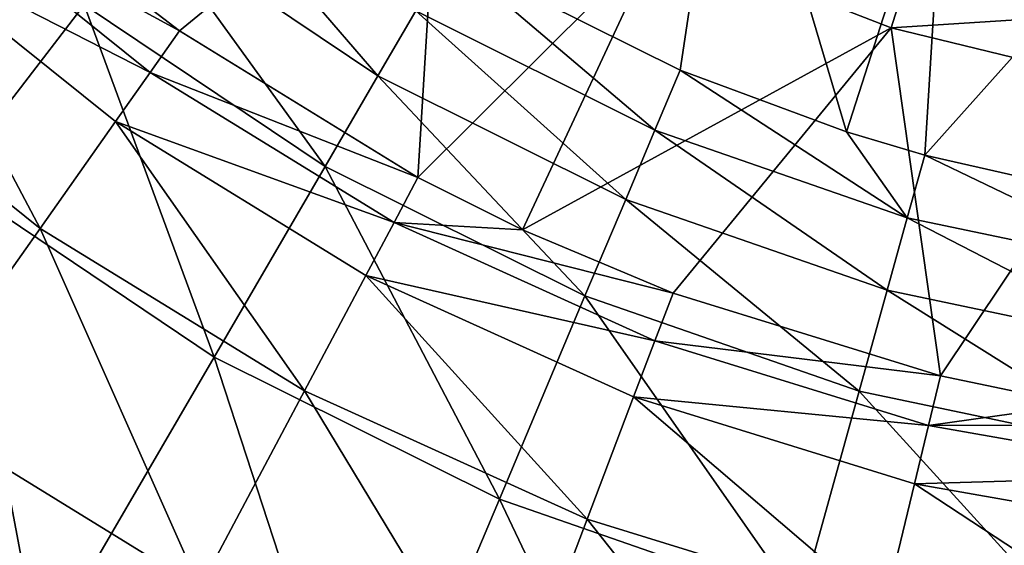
# Model space of a CAD drawing. Header units: millimetres. Extents: x 26 to 326, y -150 to 150.
# Tile 24 of 256: x 133 to 162, y -69 to -54. Entities that reach past the tile are written whole.
import ezdxf

# ---------------------------------------------------------------- set-up
doc = ezdxf.new("R2010")
doc.units = ezdxf.units.MM
doc.header["$LTSCALE"] = 25.4
doc.layers.get('0').update_dxf_attribs({"true_color": 0xff5454})

# ---------------------------------------------------------------- blocks, each defined once
blk = doc.blocks.new('Z_o_enie AMALFI_8381_8380 pm 1.STL')
at = {"color": 58, "true_color": 0x4c4c0c}
mesh = blk.add_polyface(dxfattribs=at)
corners = [(153.722, -45.457, 219.032), (152.246, -55.294, 187.032), (145.366, -51.862, 187.032)]
mesh.append_faces([[corners[k] for k in face] for face in [(0, 1, 2)]], dxfattribs={"color": 58})
mesh = blk.add_polyface(dxfattribs=at)
corners = [(153.722, -45.457, 219.032), (157.184, -57.124, 187.032), (152.246, -55.294, 187.032)]
mesh.append_faces([[corners[k] for k in face] for face in [(0, 1, 2)]], dxfattribs={"color": 58})
mesh = blk.add_polyface(dxfattribs=at)
corners = [(160.114, -48.004, 219.032), (157.184, -57.124, 187.032), (153.722, -45.457, 219.032)]
mesh.append_faces([[corners[k] for k in face] for face in [(0, 1, 2)]], dxfattribs={"color": 58})
mesh = blk.add_polyface(dxfattribs=at)
corners = [(128.064, -47.666, 175.672), (130.558, -58.541, 171.961), (123.441, -52.309, 171.961), (134.549, -53.346, 175.672)]
mesh.append_faces([[corners[k] for k in face] for face in [(0, 1, 2), (1, 0, 3)]], dxfattribs={"vtx0": -1, "color": 58})
mesh = blk.add_polyface(dxfattribs=at)
corners = [(145.113, -47.784, 220.896), (132.981, -50.743, 188.896), (137.376, -54.126, 188.896)]
mesh.append_faces([[corners[k] for k in face] for face in [(0, 1, 2)]], dxfattribs={"color": 58})
mesh = blk.add_polyface(dxfattribs=at)
corners = [(145.113, -47.784, 220.896), (137.376, -54.126, 188.896), (144.461, -58.482, 188.896)]
mesh.append_faces([[corners[k] for k in face] for face in [(0, 1, 2)]], dxfattribs={"color": 58})
mesh = blk.add_polyface(dxfattribs=at)
corners = [(145.113, -47.784, 220.896), (144.461, -58.482, 188.896), (151.61, -51.347, 220.896)]
mesh.append_faces([[corners[k] for k in face] for face in [(0, 1, 2)]], dxfattribs={"color": 58})
mesh = blk.add_polyface(dxfattribs=at)
corners = [(160.114, -48.004, 219.032), (159.508, -57.819, 187.032), (157.184, -57.124, 187.032)]
mesh.append_faces([[corners[k] for k in face] for face in [(0, 1, 2)]], dxfattribs={"color": 58})
mesh = blk.add_polyface(dxfattribs=at)
corners = [(166.795, -49.657, 219.032), (159.508, -57.819, 187.032), (160.114, -48.004, 219.032)]
mesh.append_faces([[corners[k] for k in face] for face in [(0, 1, 2)]], dxfattribs={"color": 58})
mesh = blk.add_polyface(dxfattribs=at)
corners = [(137.806, -49.108, 182.047), (143.273, -55.459, 178.384), (136.446, -50.878, 178.384), (144.395, -53.53, 182.047)]
mesh.append_faces([[corners[k] for k in face] for face in [(0, 1, 2), (1, 0, 3)]], dxfattribs={"vtx0": -1, "color": 58})
mesh = blk.add_polyface(dxfattribs=at)
corners = [(159.2, -51.862, 225.017), (151.61, -51.347, 220.896), (158.517, -54.031, 220.896), (152.57, -49.286, 225.017)]
mesh.append_faces([[corners[k] for k in face] for face in [(0, 1, 2), (1, 0, 3)]], dxfattribs={"vtx0": -1, "color": 58})
mesh = blk.add_polyface(dxfattribs=at)
corners = [(166.795, -49.657, 219.032), (165.134, -59.091, 187.032), (159.508, -57.819, 187.032)]
mesh.append_faces([[corners[k] for k in face] for face in [(0, 1, 2)]], dxfattribs={"color": 58})
mesh = blk.add_polyface(dxfattribs=at)
corners = [(136.506, -55.36, 184.993), (128.672, -51.35, 182.164), (135.477, -56.819, 182.164), (129.875, -50.032, 184.993)]
mesh.append_faces([[corners[k] for k in face] for face in [(0, 1, 2), (1, 0, 3)]], dxfattribs={"vtx0": -1, "color": 58})
mesh = blk.add_polyface(dxfattribs=at)
corners = [(137.376, -54.126, 188.896), (129.875, -50.032, 184.993), (136.506, -55.36, 184.993)]
mesh.append_faces([[corners[k] for k in face] for face in [(0, 1, 2)]], dxfattribs={"color": 58})
mesh = blk.add_polyface(dxfattribs=at)
corners = [(132.981, -50.743, 188.896), (129.875, -50.032, 184.993), (137.376, -54.126, 188.896)]
mesh.append_faces([[corners[k] for k in face] for face in [(0, 1, 2)]], dxfattribs={"color": 58})
mesh = blk.add_polyface(dxfattribs=at)
corners = [(136.446, -50.878, 178.384), (141.708, -58.15, 175.672), (134.549, -53.346, 175.672), (143.273, -55.459, 178.384)]
mesh.append_faces([[corners[k] for k in face] for face in [(0, 1, 2), (1, 0, 3)]], dxfattribs={"vtx0": -1, "color": 58})
mesh = blk.add_polyface(dxfattribs=at)
corners = [(133.241, -59.992, 179.525), (128.672, -51.35, 182.164), (126.055, -54.217, 179.525), (135.477, -56.819, 182.164)]
mesh.append_faces([[corners[k] for k in face] for face in [(0, 1, 2), (1, 0, 3)]], dxfattribs={"vtx0": -1, "color": 58})
mesh = blk.add_polyface(dxfattribs=at)
corners = [(151.61, -51.347, 220.896), (144.461, -58.482, 188.896), (147.564, -60.029, 188.896)]
mesh.append_faces([[corners[k] for k in face] for face in [(0, 1, 2)]], dxfattribs={"color": 58})
mesh = blk.add_polyface(dxfattribs=at)
corners = [(151.61, -51.347, 220.896), (147.564, -60.029, 188.896), (158.517, -54.031, 220.896)]
mesh.append_faces([[corners[k] for k in face] for face in [(0, 1, 2)]], dxfattribs={"color": 58})
mesh = blk.add_polyface(dxfattribs=at)
corners = [(145.366, -51.862, 187.032), (151.496, -57.073, 182.047), (144.395, -53.53, 182.047), (152.246, -55.294, 187.032)]
mesh.append_faces([[corners[k] for k in face] for face in [(0, 1, 2), (1, 0, 3)]], dxfattribs={"vtx0": -1, "color": 58})
mesh = blk.add_polyface(dxfattribs=at)
corners = [(166.109, -53.551, 225.017), (158.517, -54.031, 220.896), (165.715, -55.79, 220.896), (159.2, -51.862, 225.017)]
mesh.append_faces([[corners[k] for k in face] for face in [(0, 1, 2), (1, 0, 3)]], dxfattribs={"vtx0": -1, "color": 58})
mesh = blk.add_polyface(dxfattribs=at)
corners = [(134.549, -53.346, 175.672), (138.413, -63.813, 171.961), (130.558, -58.541, 171.961), (141.708, -58.15, 175.672)]
mesh.append_faces([[corners[k] for k in face] for face in [(0, 1, 2), (1, 0, 3)]], dxfattribs={"vtx0": -1, "color": 58})
mesh = blk.add_polyface(dxfattribs=at)
corners = [(144.395, -53.53, 182.047), (150.63, -59.13, 178.384), (143.273, -55.459, 178.384), (151.496, -57.073, 182.047)]
mesh.append_faces([[corners[k] for k in face] for face in [(0, 1, 2), (1, 0, 3)]], dxfattribs={"vtx0": -1, "color": 58})
mesh = blk.add_polyface(dxfattribs=at)
corners = [(158.517, -54.031, 220.896), (147.564, -60.029, 188.896), (152.036, -61.916, 188.896)]
mesh.append_faces([[corners[k] for k in face] for face in [(0, 1, 2)]], dxfattribs={"color": 58})
mesh = blk.add_polyface(dxfattribs=at)
corners = [(158.517, -54.031, 220.896), (152.036, -61.916, 188.896), (159.981, -64.374, 188.896)]
mesh.append_faces([[corners[k] for k in face] for face in [(0, 1, 2)]], dxfattribs={"color": 58})
mesh = blk.add_polyface(dxfattribs=at)
corners = [(158.517, -54.031, 220.896), (159.981, -64.374, 188.896), (165.715, -55.79, 220.896)]
mesh.append_faces([[corners[k] for k in face] for face in [(0, 1, 2)]], dxfattribs={"color": 58})
mesh = blk.add_polyface(dxfattribs=at)
corners = [(129.425, -65.403, 176.281), (126.055, -54.217, 179.525), (121.592, -59.108, 176.281), (133.241, -59.992, 179.525)]
mesh.append_faces([[corners[k] for k in face] for face in [(0, 1, 2), (1, 0, 3)]], dxfattribs={"vtx0": -1, "color": 58})
mesh = blk.add_polyface(dxfattribs=at)
corners = [(144.461, -58.482, 188.896), (136.506, -55.36, 184.993), (143.752, -59.816, 184.993), (137.376, -54.126, 188.896)]
mesh.append_faces([[corners[k] for k in face] for face in [(0, 1, 2), (1, 0, 3)]], dxfattribs={"vtx0": -1, "color": 58})
mesh = blk.add_polyface(dxfattribs=at)
corners = [(143.752, -59.816, 184.993), (135.477, -56.819, 182.164), (142.914, -61.392, 182.164), (136.506, -55.36, 184.993)]
mesh.append_faces([[corners[k] for k in face] for face in [(0, 1, 2), (1, 0, 3)]], dxfattribs={"vtx0": -1, "color": 58})
mesh = blk.add_polyface(dxfattribs=at)
corners = [(143.273, -55.459, 178.384), (149.421, -61.998, 175.672), (141.708, -58.15, 175.672), (150.63, -59.13, 178.384)]
mesh.append_faces([[corners[k] for k in face] for face in [(0, 1, 2), (1, 0, 3)]], dxfattribs={"vtx0": -1, "color": 58})
mesh = blk.add_polyface(dxfattribs=at)
corners = [(152.246, -55.294, 187.032), (158.992, -59.679, 182.047), (151.496, -57.073, 182.047)]
mesh.append_faces([[corners[k] for k in face] for face in [(0, 1, 2)]], dxfattribs={"color": 58})
mesh = blk.add_polyface(dxfattribs=at)
corners = [(157.184, -57.124, 187.032), (158.992, -59.679, 182.047), (152.246, -55.294, 187.032)]
mesh.append_faces([[corners[k] for k in face] for face in [(0, 1, 2)]], dxfattribs={"color": 58})
mesh = blk.add_polyface(dxfattribs=at)
corners = [(165.715, -55.79, 220.896), (159.981, -64.374, 188.896), (164.054, -65.224, 188.896)]
mesh.append_faces([[corners[k] for k in face] for face in [(0, 1, 2)]], dxfattribs={"color": 58})
mesh = blk.add_polyface(dxfattribs=at)
corners = [(141.093, -64.82, 179.525), (135.477, -56.819, 182.164), (133.241, -59.992, 179.525), (142.914, -61.392, 182.164)]
mesh.append_faces([[corners[k] for k in face] for face in [(0, 1, 2), (1, 0, 3)]], dxfattribs={"vtx0": -1, "color": 58})
mesh = blk.add_polyface(dxfattribs=at)
corners = [(151.496, -57.073, 182.047), (158.396, -61.829, 178.384), (150.63, -59.13, 178.384), (158.992, -59.679, 182.047)]
mesh.append_faces([[corners[k] for k in face] for face in [(0, 1, 2), (1, 0, 3)]], dxfattribs={"vtx0": -1, "color": 58})
mesh = blk.add_polyface(dxfattribs=at)
corners = [(159.508, -57.819, 187.032), (158.992, -59.679, 182.047), (157.184, -57.124, 187.032)]
mesh.append_faces([[corners[k] for k in face] for face in [(0, 1, 2)]], dxfattribs={"color": 58})
mesh = blk.add_polyface(dxfattribs=at)
corners = [(159.508, -57.819, 187.032), (166.759, -61.305, 182.047), (158.992, -59.679, 182.047)]
mesh.append_faces([[corners[k] for k in face] for face in [(0, 1, 2)]], dxfattribs={"color": 58})
mesh = blk.add_polyface(dxfattribs=at)
corners = [(165.134, -59.091, 187.032), (166.759, -61.305, 182.047), (159.508, -57.819, 187.032)]
mesh.append_faces([[corners[k] for k in face] for face in [(0, 1, 2)]], dxfattribs={"color": 58})
mesh = blk.add_polyface(dxfattribs=at)
corners = [(141.708, -58.15, 175.672), (146.878, -68.036, 171.961), (138.413, -63.813, 171.961), (149.421, -61.998, 175.672)]
mesh.append_faces([[corners[k] for k in face] for face in [(0, 1, 2), (1, 0, 3)]], dxfattribs={"vtx0": -1, "color": 58})
mesh = blk.add_polyface(dxfattribs=at)
corners = [(130.558, -58.541, 171.961), (133.238, -72.708, 167.71), (124.288, -66.702, 167.71), (138.413, -63.813, 171.961)]
mesh.append_faces([[corners[k] for k in face] for face in [(0, 1, 2), (1, 0, 3)]], dxfattribs={"vtx0": -1, "color": 58})
mesh = blk.add_polyface(dxfattribs=at)
corners = [(144.461, -58.482, 188.896), (143.752, -59.816, 184.993), (147.564, -60.029, 188.896)]
mesh.append_faces([[corners[k] for k in face] for face in [(0, 1, 2)]], dxfattribs={"color": 58})
mesh = blk.add_polyface(dxfattribs=at)
corners = [(150.63, -59.13, 178.384), (157.564, -64.829, 175.672), (149.421, -61.998, 175.672), (158.396, -61.829, 178.384)]
mesh.append_faces([[corners[k] for k in face] for face in [(0, 1, 2), (1, 0, 3)]], dxfattribs={"vtx0": -1, "color": 58})
mesh = blk.add_polyface(dxfattribs=at)
corners = [(151.5, -63.328, 184.993), (142.914, -61.392, 182.164), (150.866, -64.997, 182.164), (143.752, -59.816, 184.993)]
mesh.append_faces([[corners[k] for k in face] for face in [(0, 1, 2), (1, 0, 3)]], dxfattribs={"vtx0": -1, "color": 58})
mesh = blk.add_polyface(dxfattribs=at)
corners = [(152.036, -61.916, 188.896), (143.752, -59.816, 184.993), (151.5, -63.328, 184.993)]
mesh.append_faces([[corners[k] for k in face] for face in [(0, 1, 2)]], dxfattribs={"color": 58})
mesh = blk.add_polyface(dxfattribs=at)
corners = [(147.564, -60.029, 188.896), (143.752, -59.816, 184.993), (152.036, -61.916, 188.896)]
mesh.append_faces([[corners[k] for k in face] for face in [(0, 1, 2)]], dxfattribs={"color": 58})
mesh = blk.add_polyface(dxfattribs=at)
corners = [(158.992, -59.679, 182.047), (166.443, -63.514, 178.384), (158.396, -61.829, 178.384), (166.759, -61.305, 182.047)]
mesh.append_faces([[corners[k] for k in face] for face in [(0, 1, 2), (1, 0, 3)]], dxfattribs={"vtx0": -1, "color": 58})
mesh = blk.add_polyface(dxfattribs=at)
corners = [(137.986, -70.667, 176.281), (133.241, -59.992, 179.525), (129.425, -65.403, 176.281), (141.093, -64.82, 179.525)]
mesh.append_faces([[corners[k] for k in face] for face in [(0, 1, 2), (1, 0, 3)]], dxfattribs={"vtx0": -1, "color": 58})
mesh = blk.add_polyface(dxfattribs=at)
corners = [(149.489, -68.626, 179.525), (142.914, -61.392, 182.164), (141.093, -64.82, 179.525), (150.866, -64.997, 182.164)]
mesh.append_faces([[corners[k] for k in face] for face in [(0, 1, 2), (1, 0, 3)]], dxfattribs={"vtx0": -1, "color": 58})
mesh = blk.add_polyface(dxfattribs=at)
corners = [(159.981, -64.374, 188.896), (151.5, -63.328, 184.993), (159.626, -65.842, 184.993), (152.036, -61.916, 188.896)]
mesh.append_faces([[corners[k] for k in face] for face in [(0, 1, 2), (1, 0, 3)]], dxfattribs={"vtx0": -1, "color": 58})
mesh = blk.add_polyface(dxfattribs=at)
corners = [(158.396, -61.829, 178.384), (166.002, -66.595, 175.672), (157.564, -64.829, 175.672), (166.443, -63.514, 178.384)]
mesh.append_faces([[corners[k] for k in face] for face in [(0, 1, 2), (1, 0, 3)]], dxfattribs={"vtx0": -1, "color": 58})
mesh = blk.add_polyface(dxfattribs=at)
corners = [(149.421, -61.998, 175.672), (155.814, -71.143, 171.961), (146.878, -68.036, 171.961), (157.564, -64.829, 175.672)]
mesh.append_faces([[corners[k] for k in face] for face in [(0, 1, 2), (1, 0, 3)]], dxfattribs={"vtx0": -1, "color": 58})
mesh = blk.add_polyface(dxfattribs=at)
corners = [(159.626, -65.842, 184.993), (150.866, -64.997, 182.164), (159.207, -67.577, 182.164), (151.5, -63.328, 184.993)]
mesh.append_faces([[corners[k] for k in face] for face in [(0, 1, 2), (1, 0, 3)]], dxfattribs={"vtx0": -1, "color": 58})
mesh = blk.add_polyface(dxfattribs=at)
corners = [(138.413, -63.813, 171.961), (142.883, -77.52, 167.71), (133.238, -72.708, 167.71), (146.878, -68.036, 171.961)]
mesh.append_faces([[corners[k] for k in face] for face in [(0, 1, 2), (1, 0, 3)]], dxfattribs={"vtx0": -1, "color": 58})
mesh = blk.add_polyface(dxfattribs=at)
corners = [(159.981, -64.374, 188.896), (159.626, -65.842, 184.993), (164.054, -65.224, 188.896)]
mesh.append_faces([[corners[k] for k in face] for face in [(0, 1, 2)]], dxfattribs={"color": 58})
mesh = blk.add_polyface(dxfattribs=at)
corners = [(147.139, -74.816, 176.281), (141.093, -64.82, 179.525), (137.986, -70.667, 176.281), (149.489, -68.626, 179.525)]
mesh.append_faces([[corners[k] for k in face] for face in [(0, 1, 2), (1, 0, 3)]], dxfattribs={"vtx0": -1, "color": 58})
mesh = blk.add_polyface(dxfattribs=at)
corners = [(157.564, -64.829, 175.672), (165.073, -73.081, 171.961), (155.814, -71.143, 171.961), (166.002, -66.595, 175.672)]
mesh.append_faces([[corners[k] for k in face] for face in [(0, 1, 2), (1, 0, 3)]], dxfattribs={"vtx0": -1, "color": 58})
mesh = blk.add_polyface(dxfattribs=at)
corners = [(158.295, -71.35, 179.525), (150.866, -64.997, 182.164), (149.489, -68.626, 179.525), (159.207, -67.577, 182.164)]
mesh.append_faces([[corners[k] for k in face] for face in [(0, 1, 2), (1, 0, 3)]], dxfattribs={"vtx0": -1, "color": 58})
mesh = blk.add_polyface(dxfattribs=at)
corners = [(132.427, -81.128, 171.853), (129.425, -65.403, 176.281), (122.599, -75.085, 171.853), (137.986, -70.667, 176.281)]
mesh.append_faces([[corners[k] for k in face] for face in [(0, 1, 2), (1, 0, 3)]], dxfattribs={"vtx0": -1, "color": 58})
mesh = blk.add_polyface(dxfattribs=at)
corners = [(164.054, -65.224, 188.896), (159.626, -65.842, 184.993), (168.172, -65.816, 188.896)]
mesh.append_faces([[corners[k] for k in face] for face in [(0, 1, 2)]], dxfattribs={"color": 58})
mesh = blk.add_polyface(dxfattribs=at)
corners = [(168.004, -67.317, 184.993), (159.207, -67.577, 182.164), (167.805, -69.091, 182.164), (159.626, -65.842, 184.993)]
mesh.append_faces([[corners[k] for k in face] for face in [(0, 1, 2), (1, 0, 3)]], dxfattribs={"vtx0": -1, "color": 58})
mesh = blk.add_polyface(dxfattribs=at)
corners = [(168.172, -65.816, 188.896), (159.626, -65.842, 184.993), (168.004, -67.317, 184.993)]
mesh.append_faces([[corners[k] for k in face] for face in [(0, 1, 2)]], dxfattribs={"color": 58})
mesh = blk.add_polyface(dxfattribs=at)
corners = [(124.288, -66.702, 167.71), (127.612, -82.378, 163.668), (117.471, -75.573, 163.668), (133.238, -72.708, 167.71)]
mesh.append_faces([[corners[k] for k in face] for face in [(0, 1, 2), (1, 0, 3)]], dxfattribs={"vtx0": -1, "color": 58})
mesh = blk.add_polyface(dxfattribs=at)
corners = [(167.374, -72.948, 179.525), (159.207, -67.577, 182.164), (158.295, -71.35, 179.525), (167.805, -69.091, 182.164)]
mesh.append_faces([[corners[k] for k in face] for face in [(0, 1, 2), (1, 0, 3)]], dxfattribs={"vtx0": -1, "color": 58})
mesh = blk.add_polyface(dxfattribs=at)
corners = [(146.878, -68.036, 171.961), (153.064, -81.06, 167.71), (142.883, -77.52, 167.71), (155.814, -71.143, 171.961)]
mesh.append_faces([[corners[k] for k in face] for face in [(0, 1, 2), (1, 0, 3)]], dxfattribs={"vtx0": -1, "color": 58})
mesh = blk.add_polyface(dxfattribs=at)
corners = [(156.74, -77.785, 176.281), (149.489, -68.626, 179.525), (147.139, -74.816, 176.281), (158.295, -71.35, 179.525)]
mesh.append_faces([[corners[k] for k in face] for face in [(0, 1, 2), (1, 0, 3)]], dxfattribs={"vtx0": -1, "color": 58})

msp = doc.modelspace()

# ---------------------------------------------------------------- block references
at = {"color": 0}
msp.add_blockref('Z_o_enie AMALFI_8381_8380 pm 1.STL', (0, 0), dxfattribs=at)

doc.saveas('drawing.dxf')
